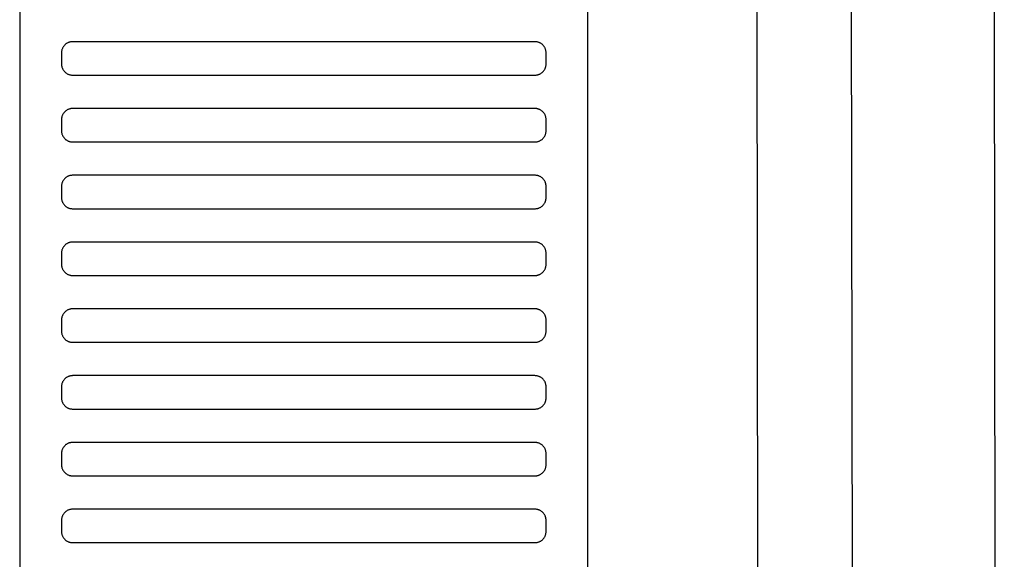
# Model space of a CAD drawing. Header units: millimetres. Extents: x -32221 to 212500, y 31663 to 93766.
# Tile 196 of 256: x 88788 to 88965, y 35080 to 35177. Entities that reach past the tile are written whole.
import ezdxf

# ---------------------------------------------------------------- set-up
doc = ezdxf.new("R2010")
doc.units = ezdxf.units.MM
doc.layers.add('Sciany', color=251, linetype='Continuous')
doc.layers.add('Wyposazenie', color=251, linetype='Continuous')

msp = doc.modelspace()

# ---------------------------------------------------------------- linework, layer by layer
at = {"layer": 'Sciany', "color": 251, "true_color": 0x636466}
for p, q in [((88922.226, 33788.476), (88918.777, 36597.653)), ((88939.284, 33771.459), (88935.662, 36595.368)), ((88964.883, 33745.933), (88961.425, 36590.306))]:
    msp.add_line(p, q, dxfattribs=at)
at = {"layer": 'Wyposazenie', "color": 251, "true_color": 0x636466}
for points in [[(88890.133, 34725.227), (88890.133, 36240.187), (88788.133, 36240.187), (88788.133, 34725.227)], [(88880.633, 35167.187), (88880.736, 35167.19), (88880.837, 35167.197), (88880.937, 35167.21), (88881.035, 35167.228), (88881.132, 35167.25), (88881.227, 35167.277), (88881.32, 35167.308), (88881.411, 35167.344), (88881.499, 35167.384), (88881.586, 35167.429), (88881.669, 35167.477), (88881.75, 35167.529), (88881.829, 35167.585), (88881.904, 35167.644), (88881.977, 35167.707), (88882.047, 35167.773), (88882.113, 35167.843), (88882.176, 35167.915), (88882.235, 35167.991), (88882.291, 35168.069), (88882.343, 35168.15), (88882.391, 35168.234), (88882.435, 35168.32), (88882.475, 35168.409), (88882.511, 35168.5), (88882.543, 35168.593), (88882.57, 35168.687), (88882.592, 35168.784), (88882.61, 35168.883), (88882.622, 35168.983), (88882.63, 35169.084), (88882.633, 35169.187), (88882.633, 35171.187), (88882.63, 35171.29), (88882.622, 35171.391), (88882.61, 35171.491), (88882.592, 35171.59), (88882.57, 35171.686), (88882.543, 35171.781), (88882.511, 35171.874), (88882.475, 35171.965), (88882.435, 35172.054), (88882.391, 35172.14), (88882.343, 35172.224), (88882.291, 35172.305), (88882.235, 35172.383), (88882.176, 35172.459), (88882.113, 35172.531), (88882.047, 35172.601), (88881.977, 35172.667), (88881.904, 35172.73), (88881.829, 35172.789), (88881.75, 35172.845), (88881.669, 35172.897), (88881.586, 35172.945), (88881.499, 35172.99), (88881.411, 35173.03), (88881.32, 35173.065), (88881.227, 35173.097), (88881.132, 35173.124), (88881.035, 35173.146), (88880.937, 35173.164), (88880.837, 35173.177), (88880.736, 35173.184), (88880.633, 35173.187), (88797.633, 35173.187), (88797.53, 35173.184), (88797.428, 35173.177), (88797.328, 35173.164), (88797.23, 35173.146), (88797.133, 35173.124), (88797.038, 35173.097), (88796.945, 35173.065), (88796.855, 35173.03), (88796.766, 35172.99), (88796.68, 35172.945), (88796.596, 35172.897), (88796.515, 35172.845), (88796.436, 35172.789), (88796.361, 35172.73), (88796.288, 35172.667), (88796.219, 35172.601), (88796.153, 35172.531), (88796.09, 35172.459), (88796.03, 35172.383), (88795.975, 35172.305), (88795.922, 35172.224), (88795.874, 35172.14), (88795.83, 35172.054), (88795.79, 35171.965), (88795.754, 35171.874), (88795.723, 35171.781), (88795.696, 35171.686), (88795.673, 35171.59), (88795.656, 35171.491), (88795.643, 35171.391), (88795.635, 35171.29), (88795.633, 35171.187), (88795.633, 35169.187), (88795.635, 35169.084), (88795.643, 35168.983), (88795.656, 35168.883), (88795.673, 35168.784), (88795.696, 35168.687), (88795.723, 35168.593), (88795.754, 35168.5), (88795.79, 35168.409), (88795.83, 35168.32), (88795.874, 35168.234), (88795.922, 35168.15), (88795.975, 35168.069), (88796.03, 35167.991), (88796.09, 35167.915), (88796.153, 35167.843), (88796.219, 35167.773), (88796.288, 35167.707), (88796.361, 35167.644), (88796.436, 35167.585), (88796.515, 35167.529), (88796.596, 35167.477), (88796.68, 35167.429), (88796.766, 35167.384), (88796.855, 35167.344), (88796.945, 35167.308), (88797.038, 35167.277), (88797.133, 35167.25), (88797.23, 35167.228), (88797.328, 35167.21), (88797.428, 35167.197), (88797.53, 35167.19), (88797.633, 35167.187)], [(88880.633, 35155.187), (88880.736, 35155.19), (88880.837, 35155.197), (88880.937, 35155.21), (88881.035, 35155.228), (88881.132, 35155.25), (88881.227, 35155.277), (88881.32, 35155.308), (88881.411, 35155.344), (88881.499, 35155.384), (88881.586, 35155.429), (88881.669, 35155.477), (88881.75, 35155.529), (88881.829, 35155.585), (88881.904, 35155.644), (88881.977, 35155.707), (88882.047, 35155.773), (88882.113, 35155.843), (88882.176, 35155.915), (88882.235, 35155.991), (88882.291, 35156.069), (88882.343, 35156.15), (88882.391, 35156.234), (88882.435, 35156.32), (88882.475, 35156.409), (88882.511, 35156.5), (88882.543, 35156.593), (88882.57, 35156.687), (88882.592, 35156.784), (88882.61, 35156.883), (88882.622, 35156.983), (88882.63, 35157.084), (88882.633, 35157.187), (88882.633, 35159.187), (88882.63, 35159.29), (88882.622, 35159.391), (88882.61, 35159.491), (88882.592, 35159.59), (88882.57, 35159.686), (88882.543, 35159.781), (88882.511, 35159.874), (88882.475, 35159.965), (88882.435, 35160.054), (88882.391, 35160.14), (88882.343, 35160.224), (88882.291, 35160.305), (88882.235, 35160.383), (88882.176, 35160.459), (88882.113, 35160.531), (88882.047, 35160.601), (88881.977, 35160.667), (88881.904, 35160.73), (88881.829, 35160.789), (88881.75, 35160.845), (88881.669, 35160.897), (88881.586, 35160.945), (88881.499, 35160.99), (88881.411, 35161.03), (88881.32, 35161.065), (88881.227, 35161.097), (88881.132, 35161.124), (88881.035, 35161.146), (88880.937, 35161.164), (88880.837, 35161.177), (88880.736, 35161.184), (88880.633, 35161.187), (88797.633, 35161.187), (88797.53, 35161.184), (88797.428, 35161.177), (88797.328, 35161.164), (88797.23, 35161.146), (88797.133, 35161.124), (88797.038, 35161.097), (88796.945, 35161.065), (88796.855, 35161.03), (88796.766, 35160.99), (88796.68, 35160.945), (88796.596, 35160.897), (88796.515, 35160.845), (88796.436, 35160.789), (88796.361, 35160.73), (88796.288, 35160.667), (88796.219, 35160.601), (88796.153, 35160.531), (88796.09, 35160.459), (88796.03, 35160.383), (88795.975, 35160.305), (88795.922, 35160.224), (88795.874, 35160.14), (88795.83, 35160.054), (88795.79, 35159.965), (88795.754, 35159.874), (88795.723, 35159.781), (88795.696, 35159.686), (88795.673, 35159.59), (88795.656, 35159.491), (88795.643, 35159.391), (88795.635, 35159.29), (88795.633, 35159.187), (88795.633, 35157.187), (88795.635, 35157.084), (88795.643, 35156.983), (88795.656, 35156.883), (88795.673, 35156.784), (88795.696, 35156.687), (88795.723, 35156.593), (88795.754, 35156.5), (88795.79, 35156.409), (88795.83, 35156.32), (88795.874, 35156.234), (88795.922, 35156.15), (88795.975, 35156.069), (88796.03, 35155.991), (88796.09, 35155.915), (88796.153, 35155.843), (88796.219, 35155.773), (88796.288, 35155.707), (88796.361, 35155.644), (88796.436, 35155.585), (88796.515, 35155.529), (88796.596, 35155.477), (88796.68, 35155.429), (88796.766, 35155.384), (88796.855, 35155.344), (88796.945, 35155.308), (88797.038, 35155.277), (88797.133, 35155.25), (88797.23, 35155.228), (88797.328, 35155.21), (88797.428, 35155.197), (88797.53, 35155.19), (88797.633, 35155.187)], [(88880.633, 35143.187), (88880.736, 35143.19), (88880.837, 35143.197), (88880.937, 35143.21), (88881.035, 35143.228), (88881.132, 35143.25), (88881.227, 35143.277), (88881.32, 35143.308), (88881.411, 35143.344), (88881.499, 35143.384), (88881.586, 35143.429), (88881.669, 35143.477), (88881.75, 35143.529), (88881.829, 35143.585), (88881.904, 35143.644), (88881.977, 35143.707), (88882.047, 35143.773), (88882.113, 35143.843), (88882.176, 35143.915), (88882.235, 35143.991), (88882.291, 35144.069), (88882.343, 35144.15), (88882.391, 35144.234), (88882.435, 35144.32), (88882.475, 35144.409), (88882.511, 35144.5), (88882.543, 35144.593), (88882.57, 35144.687), (88882.592, 35144.784), (88882.61, 35144.883), (88882.622, 35144.983), (88882.63, 35145.084), (88882.633, 35145.187), (88882.633, 35147.187), (88882.63, 35147.29), (88882.622, 35147.391), (88882.61, 35147.491), (88882.592, 35147.59), (88882.57, 35147.686), (88882.543, 35147.781), (88882.511, 35147.874), (88882.475, 35147.965), (88882.435, 35148.054), (88882.391, 35148.14), (88882.343, 35148.224), (88882.291, 35148.305), (88882.235, 35148.383), (88882.176, 35148.459), (88882.113, 35148.531), (88882.047, 35148.601), (88881.977, 35148.667), (88881.904, 35148.73), (88881.829, 35148.789), (88881.75, 35148.845), (88881.669, 35148.897), (88881.586, 35148.945), (88881.499, 35148.99), (88881.411, 35149.03), (88881.32, 35149.065), (88881.227, 35149.097), (88881.132, 35149.124), (88881.035, 35149.146), (88880.937, 35149.164), (88880.837, 35149.177), (88880.736, 35149.184), (88880.633, 35149.187), (88797.633, 35149.187), (88797.53, 35149.184), (88797.428, 35149.177), (88797.328, 35149.164), (88797.23, 35149.146), (88797.133, 35149.124), (88797.038, 35149.097), (88796.945, 35149.065), (88796.855, 35149.03), (88796.766, 35148.99), (88796.68, 35148.945), (88796.596, 35148.897), (88796.515, 35148.845), (88796.436, 35148.789), (88796.361, 35148.73), (88796.288, 35148.667), (88796.219, 35148.601), (88796.153, 35148.531), (88796.09, 35148.459), (88796.03, 35148.383), (88795.975, 35148.305), (88795.922, 35148.224), (88795.874, 35148.14), (88795.83, 35148.054), (88795.79, 35147.965), (88795.754, 35147.874), (88795.723, 35147.781), (88795.696, 35147.686), (88795.673, 35147.59), (88795.656, 35147.491), (88795.643, 35147.391), (88795.635, 35147.29), (88795.633, 35147.187), (88795.633, 35145.187), (88795.635, 35145.084), (88795.643, 35144.983), (88795.656, 35144.883), (88795.673, 35144.784), (88795.696, 35144.687), (88795.723, 35144.593), (88795.754, 35144.5), (88795.79, 35144.409), (88795.83, 35144.32), (88795.874, 35144.234), (88795.922, 35144.15), (88795.975, 35144.069), (88796.03, 35143.991), (88796.09, 35143.915), (88796.153, 35143.843), (88796.219, 35143.773), (88796.288, 35143.707), (88796.361, 35143.644), (88796.436, 35143.585), (88796.515, 35143.529), (88796.596, 35143.477), (88796.68, 35143.429), (88796.766, 35143.384), (88796.855, 35143.344), (88796.945, 35143.308), (88797.038, 35143.277), (88797.133, 35143.25), (88797.23, 35143.228), (88797.328, 35143.21), (88797.428, 35143.197), (88797.53, 35143.19), (88797.633, 35143.187)], [(88880.633, 35131.187), (88880.736, 35131.19), (88880.837, 35131.197), (88880.937, 35131.21), (88881.035, 35131.228), (88881.132, 35131.25), (88881.227, 35131.277), (88881.32, 35131.308), (88881.411, 35131.344), (88881.499, 35131.384), (88881.586, 35131.429), (88881.669, 35131.477), (88881.75, 35131.529), (88881.829, 35131.585), (88881.904, 35131.644), (88881.977, 35131.707), (88882.047, 35131.773), (88882.113, 35131.843), (88882.176, 35131.915), (88882.235, 35131.991), (88882.291, 35132.069), (88882.343, 35132.15), (88882.391, 35132.234), (88882.435, 35132.32), (88882.475, 35132.409), (88882.511, 35132.5), (88882.543, 35132.593), (88882.57, 35132.687), (88882.592, 35132.784), (88882.61, 35132.883), (88882.622, 35132.983), (88882.63, 35133.084), (88882.633, 35133.187), (88882.633, 35135.187), (88882.63, 35135.29), (88882.622, 35135.391), (88882.61, 35135.491), (88882.592, 35135.59), (88882.57, 35135.686), (88882.543, 35135.781), (88882.511, 35135.874), (88882.475, 35135.965), (88882.435, 35136.054), (88882.391, 35136.14), (88882.343, 35136.224), (88882.291, 35136.305), (88882.235, 35136.383), (88882.176, 35136.459), (88882.113, 35136.531), (88882.047, 35136.601), (88881.977, 35136.667), (88881.904, 35136.73), (88881.829, 35136.789), (88881.75, 35136.845), (88881.669, 35136.897), (88881.586, 35136.945), (88881.499, 35136.99), (88881.411, 35137.03), (88881.32, 35137.065), (88881.227, 35137.097), (88881.132, 35137.124), (88881.035, 35137.146), (88880.937, 35137.164), (88880.837, 35137.177), (88880.736, 35137.184), (88880.633, 35137.187), (88797.633, 35137.187), (88797.53, 35137.184), (88797.428, 35137.177), (88797.328, 35137.164), (88797.23, 35137.146), (88797.133, 35137.124), (88797.038, 35137.097), (88796.945, 35137.065), (88796.855, 35137.03), (88796.766, 35136.99), (88796.68, 35136.945), (88796.596, 35136.897), (88796.515, 35136.845), (88796.436, 35136.789), (88796.361, 35136.73), (88796.288, 35136.667), (88796.219, 35136.601), (88796.153, 35136.531), (88796.09, 35136.459), (88796.03, 35136.383), (88795.975, 35136.305), (88795.922, 35136.224), (88795.874, 35136.14), (88795.83, 35136.054), (88795.79, 35135.965), (88795.754, 35135.874), (88795.723, 35135.781), (88795.696, 35135.686), (88795.673, 35135.59), (88795.656, 35135.491), (88795.643, 35135.391), (88795.635, 35135.29), (88795.633, 35135.187), (88795.633, 35133.187), (88795.635, 35133.084), (88795.643, 35132.983), (88795.656, 35132.883), (88795.673, 35132.784), (88795.696, 35132.687), (88795.723, 35132.593), (88795.754, 35132.5), (88795.79, 35132.409), (88795.83, 35132.32), (88795.874, 35132.234), (88795.922, 35132.15), (88795.975, 35132.069), (88796.03, 35131.991), (88796.09, 35131.915), (88796.153, 35131.843), (88796.219, 35131.773), (88796.288, 35131.707), (88796.361, 35131.644), (88796.436, 35131.585), (88796.515, 35131.529), (88796.596, 35131.477), (88796.68, 35131.429), (88796.766, 35131.384), (88796.855, 35131.344), (88796.945, 35131.308), (88797.038, 35131.277), (88797.133, 35131.25), (88797.23, 35131.228), (88797.328, 35131.21), (88797.428, 35131.197), (88797.53, 35131.19), (88797.633, 35131.187)], [(88880.633, 35119.187), (88880.736, 35119.19), (88880.837, 35119.197), (88880.937, 35119.21), (88881.035, 35119.228), (88881.132, 35119.25), (88881.227, 35119.277), (88881.32, 35119.308), (88881.411, 35119.344), (88881.499, 35119.384), (88881.586, 35119.429), (88881.669, 35119.477), (88881.75, 35119.529), (88881.829, 35119.585), (88881.904, 35119.644), (88881.977, 35119.707), (88882.047, 35119.773), (88882.113, 35119.843), (88882.176, 35119.915), (88882.235, 35119.991), (88882.291, 35120.069), (88882.343, 35120.15), (88882.391, 35120.234), (88882.435, 35120.32), (88882.475, 35120.409), (88882.511, 35120.5), (88882.543, 35120.593), (88882.57, 35120.687), (88882.592, 35120.784), (88882.61, 35120.883), (88882.622, 35120.983), (88882.63, 35121.084), (88882.633, 35121.187), (88882.633, 35123.187), (88882.63, 35123.29), (88882.622, 35123.391), (88882.61, 35123.491), (88882.592, 35123.59), (88882.57, 35123.686), (88882.543, 35123.781), (88882.511, 35123.874), (88882.475, 35123.965), (88882.435, 35124.054), (88882.391, 35124.14), (88882.343, 35124.224), (88882.291, 35124.305), (88882.235, 35124.383), (88882.176, 35124.459), (88882.113, 35124.531), (88882.047, 35124.601), (88881.977, 35124.667), (88881.904, 35124.73), (88881.829, 35124.789), (88881.75, 35124.845), (88881.669, 35124.897), (88881.586, 35124.945), (88881.499, 35124.99), (88881.411, 35125.03), (88881.32, 35125.065), (88881.227, 35125.097), (88881.132, 35125.124), (88881.035, 35125.146), (88880.937, 35125.164), (88880.837, 35125.177), (88880.736, 35125.184), (88880.633, 35125.187), (88797.633, 35125.187), (88797.53, 35125.184), (88797.428, 35125.177), (88797.328, 35125.164), (88797.23, 35125.146), (88797.133, 35125.124), (88797.038, 35125.097), (88796.945, 35125.065), (88796.855, 35125.03), (88796.766, 35124.99), (88796.68, 35124.945), (88796.596, 35124.897), (88796.515, 35124.845), (88796.436, 35124.789), (88796.361, 35124.73), (88796.288, 35124.667), (88796.219, 35124.601), (88796.153, 35124.531), (88796.09, 35124.459), (88796.03, 35124.383), (88795.975, 35124.305), (88795.922, 35124.224), (88795.874, 35124.14), (88795.83, 35124.054), (88795.79, 35123.965), (88795.754, 35123.874), (88795.723, 35123.781), (88795.696, 35123.686), (88795.673, 35123.59), (88795.656, 35123.491), (88795.643, 35123.391), (88795.635, 35123.29), (88795.633, 35123.187), (88795.633, 35121.187), (88795.635, 35121.084), (88795.643, 35120.983), (88795.656, 35120.883), (88795.673, 35120.784), (88795.696, 35120.687), (88795.723, 35120.593), (88795.754, 35120.5), (88795.79, 35120.409), (88795.83, 35120.32), (88795.874, 35120.234), (88795.922, 35120.15), (88795.975, 35120.069), (88796.03, 35119.991), (88796.09, 35119.915), (88796.153, 35119.843), (88796.219, 35119.773), (88796.288, 35119.707), (88796.361, 35119.644), (88796.436, 35119.585), (88796.515, 35119.529), (88796.596, 35119.477), (88796.68, 35119.429), (88796.766, 35119.384), (88796.855, 35119.344), (88796.945, 35119.308), (88797.038, 35119.277), (88797.133, 35119.25), (88797.23, 35119.228), (88797.328, 35119.21), (88797.428, 35119.197), (88797.53, 35119.19), (88797.633, 35119.187)], [(88880.633, 35107.187), (88880.736, 35107.19), (88880.837, 35107.197), (88880.937, 35107.21), (88881.035, 35107.228), (88881.132, 35107.25), (88881.227, 35107.277), (88881.32, 35107.308), (88881.411, 35107.344), (88881.499, 35107.384), (88881.586, 35107.429), (88881.669, 35107.477), (88881.75, 35107.529), (88881.829, 35107.585), (88881.904, 35107.644), (88881.977, 35107.707), (88882.047, 35107.773), (88882.113, 35107.843), (88882.176, 35107.915), (88882.235, 35107.991), (88882.291, 35108.069), (88882.343, 35108.15), (88882.391, 35108.234), (88882.435, 35108.32), (88882.475, 35108.409), (88882.511, 35108.5), (88882.543, 35108.593), (88882.57, 35108.687), (88882.592, 35108.784), (88882.61, 35108.883), (88882.622, 35108.983), (88882.63, 35109.084), (88882.633, 35109.187), (88882.633, 35111.187), (88882.63, 35111.29), (88882.622, 35111.391), (88882.61, 35111.491), (88882.592, 35111.59), (88882.57, 35111.686), (88882.543, 35111.781), (88882.511, 35111.874), (88882.475, 35111.965), (88882.435, 35112.054), (88882.391, 35112.14), (88882.343, 35112.224), (88882.291, 35112.305), (88882.235, 35112.383), (88882.176, 35112.459), (88882.113, 35112.531), (88882.047, 35112.601), (88881.977, 35112.667), (88881.904, 35112.73), (88881.829, 35112.789), (88881.75, 35112.845), (88881.669, 35112.897), (88881.586, 35112.945), (88881.499, 35112.99), (88881.411, 35113.03), (88881.32, 35113.065), (88881.227, 35113.097), (88881.132, 35113.124), (88881.035, 35113.146), (88880.937, 35113.164), (88880.837, 35113.177), (88880.736, 35113.184), (88880.633, 35113.187), (88797.633, 35113.187), (88797.53, 35113.184), (88797.428, 35113.177), (88797.328, 35113.164), (88797.23, 35113.146), (88797.133, 35113.124), (88797.038, 35113.097), (88796.945, 35113.065), (88796.855, 35113.03), (88796.766, 35112.99), (88796.68, 35112.945), (88796.596, 35112.897), (88796.515, 35112.845), (88796.436, 35112.789), (88796.361, 35112.73), (88796.288, 35112.667), (88796.219, 35112.601), (88796.153, 35112.531), (88796.09, 35112.459), (88796.03, 35112.383), (88795.975, 35112.305), (88795.922, 35112.224), (88795.874, 35112.14), (88795.83, 35112.054), (88795.79, 35111.965), (88795.754, 35111.874), (88795.723, 35111.781), (88795.696, 35111.686), (88795.673, 35111.59), (88795.656, 35111.491), (88795.643, 35111.391), (88795.635, 35111.29), (88795.633, 35111.187), (88795.633, 35109.187), (88795.635, 35109.084), (88795.643, 35108.983), (88795.656, 35108.883), (88795.673, 35108.784), (88795.696, 35108.687), (88795.723, 35108.593), (88795.754, 35108.5), (88795.79, 35108.409), (88795.83, 35108.32), (88795.874, 35108.234), (88795.922, 35108.15), (88795.975, 35108.069), (88796.03, 35107.991), (88796.09, 35107.915), (88796.153, 35107.843), (88796.219, 35107.773), (88796.288, 35107.707), (88796.361, 35107.644), (88796.436, 35107.585), (88796.515, 35107.529), (88796.596, 35107.477), (88796.68, 35107.429), (88796.766, 35107.384), (88796.855, 35107.344), (88796.945, 35107.308), (88797.038, 35107.277), (88797.133, 35107.25), (88797.23, 35107.228), (88797.328, 35107.21), (88797.428, 35107.197), (88797.53, 35107.19), (88797.633, 35107.187)], [(88880.633, 35107.187), (88880.736, 35107.19), (88880.837, 35107.197), (88880.937, 35107.21), (88881.035, 35107.228), (88881.132, 35107.25), (88881.227, 35107.277), (88881.32, 35107.308), (88881.411, 35107.344), (88881.499, 35107.384), (88881.586, 35107.429), (88881.669, 35107.477), (88881.75, 35107.529), (88881.829, 35107.585), (88881.904, 35107.644), (88881.977, 35107.707), (88882.047, 35107.773), (88882.113, 35107.843), (88882.176, 35107.915), (88882.235, 35107.991), (88882.291, 35108.069), (88882.343, 35108.15), (88882.391, 35108.234), (88882.435, 35108.32), (88882.475, 35108.409), (88882.511, 35108.5), (88882.543, 35108.593), (88882.57, 35108.687), (88882.592, 35108.784), (88882.61, 35108.883), (88882.622, 35108.983), (88882.63, 35109.084), (88882.633, 35109.187), (88882.633, 35111.187), (88882.63, 35111.29), (88882.622, 35111.391), (88882.61, 35111.491), (88882.592, 35111.59), (88882.57, 35111.686), (88882.543, 35111.781), (88882.511, 35111.874), (88882.475, 35111.965), (88882.435, 35112.054), (88882.391, 35112.14), (88882.343, 35112.224), (88882.291, 35112.305), (88882.235, 35112.383), (88882.176, 35112.459), (88882.113, 35112.531), (88882.047, 35112.601), (88881.977, 35112.667), (88881.904, 35112.73), (88881.829, 35112.789), (88881.75, 35112.845), (88881.669, 35112.897), (88881.586, 35112.945), (88881.499, 35112.99), (88881.411, 35113.03), (88881.32, 35113.065), (88881.227, 35113.097), (88881.132, 35113.124), (88881.035, 35113.146), (88880.937, 35113.164), (88880.837, 35113.177), (88880.736, 35113.184), (88880.633, 35113.187), (88797.633, 35113.187), (88797.53, 35113.184), (88797.428, 35113.177), (88797.328, 35113.164), (88797.23, 35113.146), (88797.133, 35113.124), (88797.038, 35113.097), (88796.945, 35113.065), (88796.855, 35113.03), (88796.766, 35112.99), (88796.68, 35112.945), (88796.596, 35112.897), (88796.515, 35112.845), (88796.436, 35112.789), (88796.361, 35112.73), (88796.288, 35112.667), (88796.219, 35112.601), (88796.153, 35112.531), (88796.09, 35112.459), (88796.03, 35112.383), (88795.975, 35112.305), (88795.922, 35112.224), (88795.874, 35112.14), (88795.83, 35112.054), (88795.79, 35111.965), (88795.754, 35111.874), (88795.723, 35111.781), (88795.696, 35111.686), (88795.673, 35111.59), (88795.656, 35111.491), (88795.643, 35111.391), (88795.635, 35111.29), (88795.633, 35111.187), (88795.633, 35109.187), (88795.635, 35109.084), (88795.643, 35108.983), (88795.656, 35108.883), (88795.673, 35108.784), (88795.696, 35108.687), (88795.723, 35108.593), (88795.754, 35108.5), (88795.79, 35108.409), (88795.83, 35108.32), (88795.874, 35108.234), (88795.922, 35108.15), (88795.975, 35108.069), (88796.03, 35107.991), (88796.09, 35107.915), (88796.153, 35107.843), (88796.219, 35107.773), (88796.288, 35107.707), (88796.361, 35107.644), (88796.436, 35107.585), (88796.515, 35107.529), (88796.596, 35107.477), (88796.68, 35107.429), (88796.766, 35107.384), (88796.855, 35107.344), (88796.945, 35107.308), (88797.038, 35107.277), (88797.133, 35107.25), (88797.23, 35107.228), (88797.328, 35107.21), (88797.428, 35107.197), (88797.53, 35107.19), (88797.633, 35107.187)], [(88880.633, 35095.187), (88880.736, 35095.19), (88880.837, 35095.197), (88880.937, 35095.21), (88881.035, 35095.228), (88881.132, 35095.25), (88881.227, 35095.277), (88881.32, 35095.308), (88881.411, 35095.344), (88881.499, 35095.384), (88881.586, 35095.429), (88881.669, 35095.477), (88881.75, 35095.529), (88881.829, 35095.585), (88881.904, 35095.644), (88881.977, 35095.707), (88882.047, 35095.773), (88882.113, 35095.843), (88882.176, 35095.915), (88882.235, 35095.991), (88882.291, 35096.069), (88882.343, 35096.15), (88882.391, 35096.234), (88882.435, 35096.32), (88882.475, 35096.409), (88882.511, 35096.5), (88882.543, 35096.593), (88882.57, 35096.687), (88882.592, 35096.784), (88882.61, 35096.883), (88882.622, 35096.983), (88882.63, 35097.084), (88882.633, 35097.187), (88882.633, 35099.187), (88882.63, 35099.29), (88882.622, 35099.391), (88882.61, 35099.491), (88882.592, 35099.59), (88882.57, 35099.686), (88882.543, 35099.781), (88882.511, 35099.874), (88882.475, 35099.965), (88882.435, 35100.054), (88882.391, 35100.14), (88882.343, 35100.224), (88882.291, 35100.305), (88882.235, 35100.383), (88882.176, 35100.459), (88882.113, 35100.531), (88882.047, 35100.601), (88881.977, 35100.667), (88881.904, 35100.73), (88881.829, 35100.789), (88881.75, 35100.845), (88881.669, 35100.897), (88881.586, 35100.945), (88881.499, 35100.99), (88881.411, 35101.03), (88881.32, 35101.065), (88881.227, 35101.097), (88881.132, 35101.124), (88881.035, 35101.146), (88880.937, 35101.164), (88880.837, 35101.177), (88880.736, 35101.184), (88880.633, 35101.187), (88797.633, 35101.187), (88797.53, 35101.184), (88797.428, 35101.177), (88797.328, 35101.164), (88797.23, 35101.146), (88797.133, 35101.124), (88797.038, 35101.097), (88796.945, 35101.065), (88796.855, 35101.03), (88796.766, 35100.99), (88796.68, 35100.945), (88796.596, 35100.897), (88796.515, 35100.845), (88796.436, 35100.789), (88796.361, 35100.73), (88796.288, 35100.667), (88796.219, 35100.601), (88796.153, 35100.531), (88796.09, 35100.459), (88796.03, 35100.383), (88795.975, 35100.305), (88795.922, 35100.224), (88795.874, 35100.14), (88795.83, 35100.054), (88795.79, 35099.965), (88795.754, 35099.874), (88795.723, 35099.781), (88795.696, 35099.686), (88795.673, 35099.59), (88795.656, 35099.491), (88795.643, 35099.391), (88795.635, 35099.29), (88795.633, 35099.187), (88795.633, 35097.187), (88795.635, 35097.084), (88795.643, 35096.983), (88795.656, 35096.883), (88795.673, 35096.784), (88795.696, 35096.687), (88795.723, 35096.593), (88795.754, 35096.5), (88795.79, 35096.409), (88795.83, 35096.32), (88795.874, 35096.234), (88795.922, 35096.15), (88795.975, 35096.069), (88796.03, 35095.991), (88796.09, 35095.915), (88796.153, 35095.843), (88796.219, 35095.773), (88796.288, 35095.707), (88796.361, 35095.644), (88796.436, 35095.585), (88796.515, 35095.529), (88796.596, 35095.477), (88796.68, 35095.429), (88796.766, 35095.384), (88796.855, 35095.344), (88796.945, 35095.308), (88797.038, 35095.277), (88797.133, 35095.25), (88797.23, 35095.228), (88797.328, 35095.21), (88797.428, 35095.197), (88797.53, 35095.19), (88797.633, 35095.187)], [(88880.633, 35083.187), (88880.736, 35083.19), (88880.837, 35083.197), (88880.937, 35083.21), (88881.035, 35083.228), (88881.132, 35083.25), (88881.227, 35083.277), (88881.32, 35083.308), (88881.411, 35083.344), (88881.499, 35083.384), (88881.586, 35083.429), (88881.669, 35083.477), (88881.75, 35083.529), (88881.829, 35083.585), (88881.904, 35083.644), (88881.977, 35083.707), (88882.047, 35083.773), (88882.113, 35083.843), (88882.176, 35083.915), (88882.235, 35083.991), (88882.291, 35084.069), (88882.343, 35084.15), (88882.391, 35084.234), (88882.435, 35084.32), (88882.475, 35084.409), (88882.511, 35084.5), (88882.543, 35084.593), (88882.57, 35084.687), (88882.592, 35084.784), (88882.61, 35084.883), (88882.622, 35084.983), (88882.63, 35085.084), (88882.633, 35085.187), (88882.633, 35087.187), (88882.63, 35087.29), (88882.622, 35087.391), (88882.61, 35087.491), (88882.592, 35087.59), (88882.57, 35087.686), (88882.543, 35087.781), (88882.511, 35087.874), (88882.475, 35087.965), (88882.435, 35088.054), (88882.391, 35088.14), (88882.343, 35088.224), (88882.291, 35088.305), (88882.235, 35088.383), (88882.176, 35088.459), (88882.113, 35088.531), (88882.047, 35088.601), (88881.977, 35088.667), (88881.904, 35088.73), (88881.829, 35088.789), (88881.75, 35088.845), (88881.669, 35088.897), (88881.586, 35088.945), (88881.499, 35088.99), (88881.411, 35089.03), (88881.32, 35089.065), (88881.227, 35089.097), (88881.132, 35089.124), (88881.035, 35089.146), (88880.937, 35089.164), (88880.837, 35089.177), (88880.736, 35089.184), (88880.633, 35089.187), (88797.633, 35089.187), (88797.53, 35089.184), (88797.428, 35089.177), (88797.328, 35089.164), (88797.23, 35089.146), (88797.133, 35089.124), (88797.038, 35089.097), (88796.945, 35089.065), (88796.855, 35089.03), (88796.766, 35088.99), (88796.68, 35088.945), (88796.596, 35088.897), (88796.515, 35088.845), (88796.436, 35088.789), (88796.361, 35088.73), (88796.288, 35088.667), (88796.219, 35088.601), (88796.153, 35088.531), (88796.09, 35088.459), (88796.03, 35088.383), (88795.975, 35088.305), (88795.922, 35088.224), (88795.874, 35088.14), (88795.83, 35088.054), (88795.79, 35087.965), (88795.754, 35087.874), (88795.723, 35087.781), (88795.696, 35087.686), (88795.673, 35087.59), (88795.656, 35087.491), (88795.643, 35087.391), (88795.635, 35087.29), (88795.633, 35087.187), (88795.633, 35085.187), (88795.635, 35085.084), (88795.643, 35084.983), (88795.656, 35084.883), (88795.673, 35084.784), (88795.696, 35084.687), (88795.723, 35084.593), (88795.754, 35084.5), (88795.79, 35084.409), (88795.83, 35084.32), (88795.874, 35084.234), (88795.922, 35084.15), (88795.975, 35084.069), (88796.03, 35083.991), (88796.09, 35083.915), (88796.153, 35083.843), (88796.219, 35083.773), (88796.288, 35083.707), (88796.361, 35083.644), (88796.436, 35083.585), (88796.515, 35083.529), (88796.596, 35083.477), (88796.68, 35083.429), (88796.766, 35083.384), (88796.855, 35083.344), (88796.945, 35083.308), (88797.038, 35083.277), (88797.133, 35083.25), (88797.23, 35083.228), (88797.328, 35083.21), (88797.428, 35083.197), (88797.53, 35083.19), (88797.633, 35083.187)]]:
    msp.add_lwpolyline(points, close=True, dxfattribs=at)

doc.saveas('drawing.dxf')
